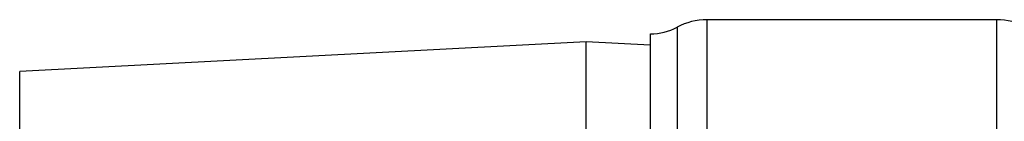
# Model space of a CAD drawing. Header units: millimetres. Extents: x 0 to 297, y 0 to 210.
# Tile 15 of 29: x 26.12 to 43.55, y 174.68 to 176.48. Entities that reach past the tile are written whole.
import ezdxf

# ---------------------------------------------------------------- set-up
doc = ezdxf.new("R2010")
doc.units = ezdxf.units.MM
doc.header["$LTSCALE"] = 16.335
doc.layers.get('0').update_dxf_attribs({"linetype": 'CONTINUOUS'})
doc.layers.add('AXES_REF', color=7, linetype='CONTINUOUS')

msp = doc.modelspace()

# ---------------------------------------------------------------- linework, layer by layer
at = {"color": 7, "linetype": 'Continuous'}
for p, q in [((36.149, 176.088), (26.123, 175.563)), ((36.149, 130.307), (36.149, 176.088)), ((37.286, 176.029), (36.149, 176.088))]:
    msp.add_line(p, q, dxfattribs=at)
at = {"color": 9, "linetype": 'Continuous'}
msp.add_line((26.123, 174.3), (26.123, 175.563), dxfattribs=at)
at = {"layer": 'AXES_REF', "color": 9, "linetype": 'Continuous'}
for p, q in [((38.289, 176.478), (38.289, 129.698)), ((43.418, 176.478), (43.418, 129.698)), ((37.76, 176.346), (37.76, 129.831))]:
    msp.add_line(p, q, dxfattribs=at)
at = {"layer": 'AXES_REF', "color": 7, "linetype": 'Continuous'}
for p, q in [((43.418, 176.478), (38.289, 176.478)), ((37.289, 129.948), (37.289, 176.228))]:
    msp.add_line(p, q, dxfattribs=at)
for centre, radius, start, end in [((38.289, 175.353), 1.125, 90, 118.0725), ((43.418, 175.353), 1.125, 61.9275, 90), ((37.289, 177.228), 1, 270, 298.0725)]:
    msp.add_arc(centre, radius, start, end, dxfattribs=at)

doc.saveas('drawing.dxf')
